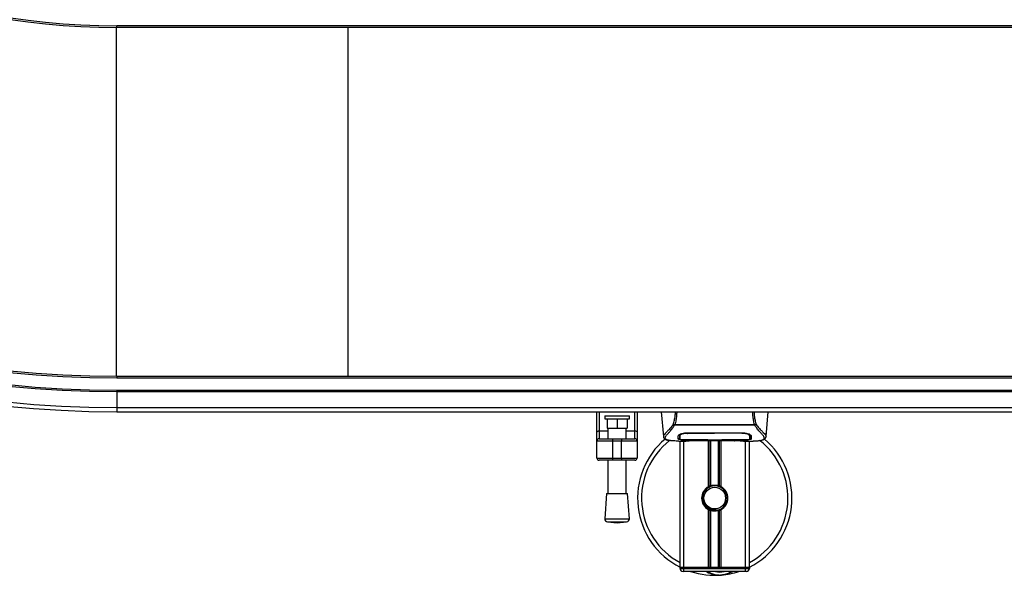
# Model space of a CAD drawing. Header units: millimetres. Extents: x 0 to 420, y 0 to 297.
# Tile 4 of 104: x 104 to 136, y 115 to 133. Entities that reach past the tile are written whole.
import ezdxf

# ---------------------------------------------------------------- set-up
doc = ezdxf.new("R2010")
doc.units = ezdxf.units.MM

msp = doc.modelspace()

# ---------------------------------------------------------------- linework, layer by layer
at = {"color": 7, "linetype": 'Continuous', "lineweight": 25}
for p, q in [((107.26152, 133.20285), (107.26152, 121.90285)), ((194.02652, 133.25285), (107.27652, 133.25285)), ((107.27652, 133.20285), (107.27652, 133.25285)), ((194.02652, 133.20285), (107.27652, 133.20285)), ((114.76152, 133.20285), (114.76152, 121.90285)), ((107.27652, 121.90285), (107.27652, 121.85285)), ((107.27652, 121.90285), (194.02652, 121.90285)), ((107.27652, 121.85285), (194.02652, 121.85285)), ((107.27652, 121.45285), (194.02652, 121.45285)), ((107.27652, 121.45285), (107.27652, 121.40285)), ((107.27652, 121.40285), (194.02652, 121.40285)), ((107.27652, 121.40285), (107.27652, 120.88978)), ((107.27652, 120.88978), (194.02652, 120.88978)), ((107.27652, 120.88978), (107.27652, 120.75285)), ((107.27652, 120.75285), (194.02652, 120.75285)), ((122.83547, 120.09068), (122.83547, 120.75285)), ((122.91047, 120.75285), (122.91047, 120.1337)), ((123.08547, 120.61733), (123.08547, 120.51733)), ((123.08547, 120.61733), (123.88547, 120.61733)), ((123.88547, 120.51733), (123.88547, 120.61733)), ((124.06047, 120.1337), (124.06047, 120.75285)), ((124.13547, 120.75285), (124.13547, 120.09068)), ((124.91683, 120.75285), (124.9871, 119.94968)), ((128.31594, 119.94968), (128.38621, 120.75285)), ((123.08547, 120.51733), (123.88547, 120.51733)), ((123.16047, 120.51733), (123.16047, 120.21733)), ((123.48547, 120.51733), (123.48547, 120.21733)), ((123.81047, 120.51733), (123.81047, 120.21733)), ((125.35264, 120.3145), (125.34792, 120.32726)), ((127.94976, 120.3145), (125.35264, 120.3145)), ((125.36581, 120.34251), (127.93729, 120.34251)), ((127.95526, 120.32745), (127.94976, 120.3145)), ((122.83547, 119.80285), (122.83547, 120.09068)), ((122.91047, 120.1337), (122.91047, 119.87785)), ((122.91047, 120.1337), (123.18547, 120.1337)), ((123.16047, 120.21733), (123.48547, 120.21733)), ((123.18547, 120.21733), (123.18547, 119.87785)), ((123.48547, 120.21733), (123.81047, 120.21733)), ((123.78547, 119.87785), (123.78547, 120.21733)), ((123.78547, 120.1337), (124.06047, 120.1337)), ((124.06047, 119.87785), (124.06047, 120.1337)), ((124.13547, 120.09068), (124.13547, 119.80285)), ((125.51736, 119.98666), (125.51759, 119.95103)), ((125.51999, 119.9744), (125.51915, 120.00844)), ((125.77036, 120.07126), (125.77084, 120.0522)), ((125.77652, 120.07148), (127.52652, 120.07148)), ((125.77715, 120.05222), (125.77698, 120.05222)), ((127.53221, 120.0522), (127.53268, 120.07106)), ((123.33547, 119.80285), (122.83547, 119.80285)), ((122.83547, 119.25285), (122.83547, 119.80285)), ((122.91047, 119.87785), (123.33547, 119.87785)), ((123.33547, 119.87785), (123.33547, 119.80285)), ((123.33547, 119.87785), (123.63547, 119.87785)), ((123.33547, 119.80285), (123.33547, 119.25285)), ((123.63547, 119.80285), (123.33547, 119.80285)), ((123.63547, 119.87785), (124.06047, 119.87785)), ((123.63547, 119.87785), (123.63547, 119.80285)), ((124.13547, 119.80285), (123.63547, 119.80285)), ((123.63547, 119.25285), (123.63547, 119.80285)), ((124.13547, 119.80285), (124.13547, 119.25285)), ((124.98699, 119.95164), (124.98798, 119.94975)), ((125.49042, 119.80285), (125.71961, 119.80285)), ((125.51758, 119.95103), (125.51809, 119.86608)), ((125.52652, 115.70285), (125.52652, 119.80285)), ((125.57706, 119.80597), (125.58643, 119.80696)), ((125.65152, 115.70285), (125.65152, 119.80285)), ((125.77652, 119.84266), (125.77652, 119.83869)), ((126.42652, 119.83869), (125.77652, 119.83869)), ((125.90127, 119.81639), (127.40177, 119.81639)), ((125.90131, 119.81642), (127.40174, 119.81642)), ((126.42652, 119.83869), (126.42652, 119.84274)), ((126.42652, 119.8296), (126.42652, 119.83869)), ((126.87652, 119.8296), (126.42652, 119.8296)), ((126.44402, 118.32375), (126.44402, 119.81639)), ((126.45156, 119.84275), (126.45156, 119.83321)), ((126.45156, 119.83321), (126.45156, 119.84275)), ((126.45156, 119.83321), (126.85156, 119.83321)), ((126.49822, 118.34924), (126.49822, 119.81639)), ((126.52693, 118.35917), (126.52693, 119.81639)), ((126.77612, 118.35917), (126.77612, 119.81639)), ((126.80482, 118.34924), (126.80482, 119.81639)), ((126.85156, 119.84275), (127.53477, 119.84266)), ((126.85156, 119.84275), (126.85156, 119.83321)), ((126.85902, 118.32375), (126.85902, 119.81639)), ((126.87652, 119.83869), (126.87652, 119.84274)), ((126.87652, 119.8296), (126.87652, 119.83869)), ((127.52652, 119.83869), (126.87652, 119.83869)), ((127.52652, 119.84266), (127.52652, 119.83869)), ((127.57903, 119.80285), (127.81246, 119.80285)), ((127.65152, 115.70285), (127.65152, 119.80285)), ((127.77652, 115.70285), (127.77652, 119.80285)), ((127.78545, 119.94948), (127.7855, 119.95606)), ((128.31605, 119.95164), (128.31507, 119.94975)), ((122.83547, 119.25285), (123.33547, 119.25285)), ((123.33547, 119.17785), (122.91047, 119.17785)), ((123.18547, 119.17785), (123.18547, 118.10645)), ((123.33547, 119.25285), (123.63547, 119.25285)), ((123.33547, 119.25285), (123.33547, 119.17785)), ((123.63547, 119.17785), (123.33547, 119.17785)), ((123.63547, 119.25285), (124.13547, 119.25285)), ((123.63547, 119.25285), (123.63547, 119.17785)), ((124.06047, 119.17785), (123.63547, 119.17785)), ((123.78547, 118.10645), (123.78547, 119.17785)), ((123.14797, 118.10645), (123.08547, 117.28726)), ((123.14797, 118.10645), (123.82297, 118.10645)), ((123.88547, 117.28726), (123.82297, 118.10645)), ((126.44402, 115.70285), (126.44402, 117.58195)), ((126.49822, 115.70285), (126.49822, 117.55646)), ((126.52693, 115.70285), (126.52693, 117.54652)), ((126.68621, 117.55435), (126.68346, 117.58593)), ((126.77612, 115.70285), (126.77612, 117.54652)), ((126.80482, 115.70285), (126.80482, 117.55646)), ((126.85902, 115.70285), (126.85902, 117.58195)), ((123.08547, 117.28726), (123.88547, 117.28726)), ((123.17758, 117.17994), (123.48547, 117.15645)), ((123.17758, 117.17994), (123.79337, 117.17994)), ((123.48547, 117.15645), (123.79337, 117.17994)), ((125.65152, 115.70285), (125.52652, 115.70285)), ((125.52652, 115.70285), (125.65152, 115.70285)), ((125.52652, 115.67785), (125.52652, 115.70285)), ((125.52652, 115.67785), (125.65152, 115.67785)), ((125.65152, 115.57785), (125.62652, 115.57785)), ((126.44402, 115.70285), (125.65152, 115.70285)), ((125.65152, 115.70285), (125.65152, 115.67785)), ((127.65152, 115.70285), (125.65152, 115.70285)), ((125.65152, 115.57785), (125.65152, 115.67785)), ((125.65152, 115.67785), (127.65152, 115.67785)), ((127.65152, 115.57785), (125.65152, 115.57785)), ((127.65152, 115.70285), (126.85902, 115.70285)), ((127.77652, 115.70285), (127.65152, 115.70285)), ((127.65152, 115.70285), (127.77652, 115.70285)), ((127.65152, 115.67785), (127.65152, 115.70285)), ((127.65152, 115.57785), (127.65152, 115.67785)), ((127.65152, 115.67785), (127.77652, 115.67785)), ((127.67652, 115.57785), (127.65152, 115.57785)), ((127.77652, 115.70285), (127.77652, 115.67785))]:
    msp.add_line(p, q, dxfattribs=at)
at = {"color": 7, "linetype": 'Continuous', "lineweight": 25, "flags": 128}
for points in [[(122.83547, 120.09068), (122.83692, 120.09908), (122.84118, 120.10715), (122.84811, 120.11458), (122.85744, 120.1211), (122.86881, 120.12645), (122.88177, 120.13043), (122.89584, 120.13288), (122.91047, 120.1337)], [(124.06047, 120.1337), (124.07511, 120.13288), (124.08918, 120.13043), (124.10214, 120.12645), (124.11351, 120.1211), (124.12283, 120.11458), (124.12976, 120.10715), (124.13403, 120.09908), (124.13547, 120.09068)], [(125.77084, 120.0522), (125.77653, 120.05221), (125.77698, 120.05222)], [(125.76827, 119.84266), (126.09888, 119.84271), (126.45156, 119.84275)]]:
    msp.add_lwpolyline(points, dxfattribs=at)
at = {"color": 7, "linetype": 'Continuous', "lineweight": 25}
msp.add_circle((126.65152, 117.95285), 0.35, dxfattribs=at)
for centre, radius, start, end in [((107.27652, 155.80285), 35.05, 180, 270), ((107.27652, 155.80285), 34.91307, 180, 270), ((107.27652, 155.80285), 34.4, 180, 270), ((107.27652, 155.80285), 34.35, 180, 270), ((107.27652, 155.80285), 33.95, 180, 270), ((107.27652, 155.80285), 33.9, 180, 270), ((107.27652, 155.80285), 22.6, 180, 270), ((107.27652, 155.80285), 22.55, 180, 270), ((122.91047, 119.80285), 0.075, 90, 180), ((124.06047, 119.80285), 0.075, 0, 90), ((126.65152, 117.95285), 2.5, 130.046839, 243.256316), ((126.65152, 117.95285), 2.37112, 128.047069, 241.675912), ((126.65152, 117.95285), 2.5, 296.743684, 49.984768), ((126.65152, 117.95285), 2.37112, 298.324088, 52.137337), ((122.91047, 119.25285), 0.075, 180, 270), ((124.06047, 119.25285), 0.075, 270, 0), ((126.65152, 117.95285), 0.425, 119.224658, 240.775342), ((126.65152, 117.95285), 0.425, 111.143405, 119.224658), ((126.65152, 117.95285), 0.4, 274.974241, 94.974241), ((126.65152, 117.95285), 0.425, 60.775342, 68.856595), ((126.65152, 117.95285), 0.425, 299.224658, 60.775342), ((126.65152, 117.95285), 0.425, 240.775342, 248.856595), ((126.65152, 117.95285), 0.425, 291.143405, 299.224658), ((123.18518, 117.27965), 0.1, 175.637086, 265.637086), ((123.78576, 117.27965), 0.1, 274.362914, 4.362914), ((125.62652, 115.67785), 0.1, 180, 270), ((126.65152, 117.95285), 2.5, 251.805128, 274.974241), ((126.81193, 116.10982), 0.65, 234.926098, 305.073902), ((126.81193, 116.10982), 0.55, 255.287788, 284.712212), ((126.65152, 117.95285), 2.5, 274.974241, 288.194872), ((127.67652, 115.67785), 0.1, 270, 0)]:
    msp.add_arc(centre, radius, start, end, dxfattribs=at)
for points, knots in [([(125.30882, 120.3404), (125.32117, 120.38553), (125.34599, 120.47617), (125.37221, 120.61465), (125.37785, 120.70915), (125.38045, 120.75285)], [0, 0, 0, 0, 0.34778211, 0.69842225, 1, 1, 1, 1]), ([(125.41946, 120.75285), (125.41833, 120.70748), (125.416, 120.61309), (125.39734, 120.47501), (125.37627, 120.38646), (125.36581, 120.34251)], [0, 0, 0, 0, 0.31788421, 0.66145049, 1, 1, 1, 1]), ([(127.93729, 120.34252), (127.92705, 120.3868), (127.90662, 120.47519), (127.88786, 120.61318), (127.8852, 120.70722), (127.8839, 120.75285)], [0, 0, 0, 0, 0.34077829, 0.68012784, 1, 1, 1, 1]), ([(127.92233, 120.75285), (127.92486, 120.70887), (127.93028, 120.61453), (127.95649, 120.47591), (127.98161, 120.38569), (127.99422, 120.34041)], [0, 0, 0, 0, 0.30321642, 0.65032187, 1, 1, 1, 1]), ([(125.30877, 120.34047), (125.29383, 120.32062), (125.24859, 120.26052), (125.17405, 120.17777), (125.09626, 120.09923), (125.03692, 120.04064), (124.99446, 119.98936), (124.9897, 119.96535), (124.98699, 119.95164)], [0, 0, 0, 0, 0.0842305, 0.25507317, 0.42671503, 0.59795609, 0.7705982, 1, 1, 1, 1]), ([(125.16335, 119.82468), (125.15869, 119.82566), (125.1488, 119.82774), (125.13473, 119.83131), (125.12123, 119.83524), (125.09882, 119.84286), (125.07257, 119.85561), (125.05017, 119.87779), (125.04407, 119.90596), (125.05621, 119.94272), (125.09001, 119.99002), (125.14461, 120.05166), (125.2186, 120.13426), (125.28351, 120.21515), (125.3286, 120.27823), (125.3448, 120.30268), (125.35264, 120.3145)], [0, 0, 0, 0, 0.02969414, 0.06305591, 0.09492768, 0.12531521, 0.23205808, 0.32960303, 0.43327649, 0.53202469, 0.63076786, 0.73507022, 0.83793216, 0.94137578, 0.97165063, 1, 1, 1, 1]), ([(125.34783, 120.32727), (125.34753, 120.3273), (125.34221, 120.32786), (125.33212, 120.3299), (125.31894, 120.33465), (125.31217, 120.33849), (125.30882, 120.3404)], [0, 0, 0, 0, 0.0200108, 0.34699568, 0.67667396, 1, 1, 1, 1]), ([(125.34774, 120.32741), (125.35351, 120.33237), (125.35938, 120.33743), (125.36569, 120.34242), (125.36581, 120.34251)], [0, 0, 0, 0, 0.98124308, 1, 1, 1, 1]), ([(127.93729, 120.34252), (127.93741, 120.34243), (127.94395, 120.33774), (127.94966, 120.33255), (127.95526, 120.32745)], [0, 0, 0, 0, 0.01890165, 1, 1, 1, 1]), ([(128.13604, 119.82413), (128.14583, 119.82614), (128.16675, 119.83043), (128.20426, 119.84216), (128.24139, 119.86157), (128.26108, 119.89497), (128.25199, 119.93158), (128.23038, 119.9658), (128.2111, 119.99096), (128.18625, 120.02037), (128.15688, 120.05335), (128.1222, 120.09189), (128.0838, 120.13617), (128.04206, 120.18768), (127.99692, 120.24569), (127.96625, 120.29044), (127.94976, 120.3145)], [0, 0, 0, 0, 0.06157012, 0.13151171, 0.27071941, 0.40337504, 0.53510625, 0.58328098, 0.63315897, 0.68442904, 0.73675836, 0.78384784, 0.83893216, 0.89157329, 0.94168727, 1, 1, 1, 1]), ([(127.99422, 120.34041), (127.99087, 120.33851), (127.9841, 120.33466), (127.97092, 120.32991), (127.96085, 120.32787), (127.95554, 120.32731), (127.95525, 120.32728)], [0, 0, 0, 0, 0.323614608, 0.653590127, 0.980869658, 1, 1, 1, 1]), ([(127.99426, 120.34048), (128.00921, 120.32063), (128.05445, 120.26052), (128.129, 120.17777), (128.20678, 120.09923), (128.26613, 120.04064), (128.30859, 119.98936), (128.31334, 119.96535), (128.31605, 119.95164)], [0, 0, 0, 0, 0.08424716, 0.25508672, 0.42672547, 0.59796341, 0.77060237, 1, 1, 1, 1]), ([(125.46881, 119.86664), (125.46897, 119.87262), (125.46936, 119.88757), (125.47016, 119.91851), (125.47107, 119.95301), (125.47152, 119.97029)], [0, 0, 0, 0, 0.249392, 0.62414375, 1, 1, 1, 1]), ([(125.47152, 119.97029), (125.4754, 119.97985), (125.48314, 119.99898), (125.53971, 120.03002), (125.62202, 120.05639), (125.70726, 120.06996), (125.75963, 120.07111), (125.77652, 120.07148)], [0, 0, 0, 0, 0.225467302, 0.45085364, 0.677369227, 0.895911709, 1, 1, 1, 1]), ([(125.5441, 120.02926), (125.53589, 120.02451), (125.51629, 120.01319), (125.51413, 120.00236), (125.51288, 119.99606)], [0, 0, 0, 0, 0.41900897, 1, 1, 1, 1]), ([(125.51706, 120.01415), (125.51715, 120.00602), (125.51738, 119.98596), (125.51748, 119.96726), (125.51755, 119.95614)], [0, 0, 0, 0, 0.40550496, 1, 1, 1, 1]), ([(125.51811, 119.86615), (125.51811, 119.86632), (125.5183, 119.87696), (125.51864, 119.89659), (125.51927, 119.93278), (125.51971, 119.95806), (125.51997, 119.97306), (125.51999, 119.9744)], [0, 0, 0, 0, 0.0075194, 0.45666513, 0.71535566, 0.97452521, 1, 1, 1, 1]), ([(125.77084, 120.0522), (125.74278, 120.05112), (125.68667, 120.04898), (125.61187, 120.03354), (125.55531, 120.01278), (125.52471, 119.99175), (125.52136, 119.97944), (125.51999, 119.9744)], [0, 0, 0, 0, 0.2128654, 0.42572184, 0.63872248, 0.85234986, 1, 1, 1, 1]), ([(127.53221, 120.0522), (127.53031, 120.0522), (127.33023, 120.05279), (126.74521, 120.0521), (126.16209, 120.05217), (125.77715, 120.05222)], [0, 0, 0, 0, 0.00323915, 0.34201142, 1, 1, 1, 1]), ([(127.52652, 120.07148), (127.55898, 120.07014), (127.62384, 120.06745), (127.71123, 120.0479), (127.781, 120.02173), (127.82387, 119.99403), (127.82919, 119.97752), (127.83152, 119.97029)], [0, 0, 0, 0, 0.1991311, 0.39793157, 0.60588955, 0.82737965, 1, 1, 1, 1]), ([(127.78305, 119.9744), (127.78017, 119.98194), (127.77439, 119.99702), (127.73049, 120.02053), (127.66612, 120.03981), (127.59594, 120.05057), (127.55006, 120.05174), (127.53221, 120.0522)], [0, 0, 0, 0, 0.21773223, 0.43557879, 0.65075483, 0.86407246, 1, 1, 1, 1]), ([(127.79017, 119.99606), (127.78904, 120.00441), (127.78774, 120.01403), (127.76926, 120.02377), (127.76683, 120.02506)], [0, 0, 0, 0, 0.86801111, 1, 1, 1, 1]), ([(127.7841, 120.01616), (127.78398, 120.01134), (127.78364, 119.99743), (127.78328, 119.98351), (127.78305, 119.9744)], [0, 0, 0, 0, 0.3458763, 1, 1, 1, 1]), ([(127.78305, 119.9744), (127.78308, 119.97306), (127.7835, 119.94823), (127.78406, 119.91706), (127.78459, 119.88621), (127.78483, 119.87257), (127.78493, 119.86632), (127.78494, 119.86615)], [0, 0, 0, 0, 0.02546624, 0.4713629, 0.73178735, 0.99246436, 1, 1, 1, 1]), ([(127.7855, 119.95606), (127.78557, 119.96712), (127.78568, 119.98612), (127.78591, 120.00641), (127.78601, 120.01489)], [0, 0, 0, 0, 0.58164119, 1, 1, 1, 1]), ([(127.83152, 119.97029), (127.83211, 119.94795), (127.83299, 119.91439), (127.83377, 119.88465), (127.83408, 119.87264), (127.83424, 119.86664)], [0, 0, 0, 0, 0.49858361, 0.74918971, 1, 1, 1, 1]), ([(124.98713, 119.94941), (124.98833, 119.94202), (124.9904, 119.92923), (124.99612, 119.91575), (125.00164, 119.90581), (125.00328, 119.90305), (125.00459, 119.90094), (125.00523, 119.89995), (125.00567, 119.89927), (125.00609, 119.89865), (125.00667, 119.89781), (125.00852, 119.89525), (125.00925, 119.89468), (125.01092, 119.89326), (125.01212, 119.89236), (125.01325, 119.89144), (125.01373, 119.89104), (125.01414, 119.8907), (125.01444, 119.89044), (125.01475, 119.89017), (125.0152, 119.88977), (125.01596, 119.88909), (125.01694, 119.88818), (125.01928, 119.88594), (125.02262, 119.88258), (125.02783, 119.8775), (125.03505, 119.8711), (125.04541, 119.86332), (125.0602, 119.85445), (125.08454, 119.84341), (125.11247, 119.8338), (125.13644, 119.82922), (125.14473, 119.82764)], [0, 0, 0, 0, 0.10895151, 0.18836403, 0.20015725, 0.20797863, 0.21045693, 0.21142904, 0.21231706, 0.21323322, 0.21428764, 0.21709508, 0.23718398, 0.24934952, 0.25616294, 0.25744907, 0.25846748, 0.25891857, 0.25936812, 0.25985246, 0.2604052, 0.2618126, 0.26492315, 0.26948017, 0.29015729, 0.32576371, 0.37931044, 0.4537257, 0.55180182, 0.67626306, 0.8881219, 1, 1, 1, 1]), ([(125.49042, 119.80289), (125.48554, 119.80288), (125.45766, 119.8028), (125.39833, 119.80337), (125.33403, 119.80565), (125.28635, 119.80887), (125.26227, 119.8109), (125.23964, 119.81316), (125.22002, 119.81545), (125.20072, 119.81805), (125.18362, 119.82081), (125.17059, 119.8231), (125.16415, 119.82451), (125.16335, 119.82468)], [0, 0, 0, 0, 0.04881498, 0.27892257, 0.54515535, 0.62717383, 0.69834333, 0.75858144, 0.82840444, 0.87364995, 0.93389274, 0.99178224, 1, 1, 1, 1]), ([(125.77652, 119.83869), (125.742, 119.83893), (125.67296, 119.83941), (125.58091, 119.84337), (125.51134, 119.84981), (125.47404, 119.85789), (125.47032, 119.86412), (125.46881, 119.86664)], [0, 0, 0, 0, 0.21341182, 0.42681727, 0.64048529, 0.85457431, 1, 1, 1, 1]), ([(125.46903, 119.8918), (125.47146, 119.88802), (125.47554, 119.88167), (125.50736, 119.8773), (125.52026, 119.87553)], [0, 0, 0, 0, 0.594751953, 1, 1, 1, 1]), ([(125.51759, 119.95103), (125.5176, 119.94977), (125.51769, 119.93569), (125.51786, 119.90739), (125.51802, 119.88036), (125.51811, 119.86615)], [0, 0, 0, 0, 0.04480435, 0.49764008, 1, 1, 1, 1]), ([(125.51811, 119.86615), (125.52083, 119.86312), (125.52629, 119.85706), (125.56965, 119.85014), (125.63352, 119.84533), (125.70386, 119.84297), (125.7501, 119.84275), (125.76827, 119.84266)], [0, 0, 0, 0, 0.21612272, 0.43228358, 0.64748247, 0.86145988, 1, 1, 1, 1]), ([(125.57706, 119.80597), (125.57335, 119.80622), (125.56161, 119.80701), (125.56159, 119.80829), (125.58281, 119.80945), (125.58826, 119.80974)], [0, 0, 0, 0, 0.25540478, 0.808946, 1, 1, 1, 1]), ([(125.57535, 119.80879), (125.57534, 119.80879), (125.57459, 119.80865), (125.57803, 119.80918), (125.58458, 119.80959), (125.58826, 119.80982)], [0, 0, 0, 0, 0.00626083, 0.44327513, 1, 1, 1, 1]), ([(126.01259, 119.81268), (125.97922, 119.81008), (125.92376, 119.80576), (125.79929, 119.80294), (125.68694, 119.80141), (125.59538, 119.80521), (125.57706, 119.80597)], [0, 0, 0, 0, 0.30143784, 0.50095323, 0.90014009, 1, 1, 1, 1]), ([(125.58826, 119.80974), (125.59643, 119.81029), (125.61705, 119.81168), (125.68845, 119.81398), (125.78786, 119.816), (125.8635, 119.81628), (125.90131, 119.81642)], [0, 0, 0, 0, 0.17981299, 0.45378319, 0.72700373, 1, 1, 1, 1]), ([(126.01259, 119.81268), (126.01584, 119.81283), (126.02227, 119.81314), (126.02834, 119.81531), (126.03134, 119.81639)], [0, 0, 0, 0, 0.50476564, 1, 1, 1, 1]), ([(127.27171, 119.81639), (127.27471, 119.81531), (127.28078, 119.81314), (127.28721, 119.81283), (127.29046, 119.81268)], [0, 0, 0, 0, 0.49524741, 1, 1, 1, 1]), ([(127.72599, 119.80597), (127.67193, 119.80452), (127.58209, 119.80212), (127.44486, 119.80386), (127.35405, 119.80696), (127.30106, 119.81172), (127.29046, 119.81268)], [0, 0, 0, 0, 0.30152184, 0.50104725, 0.90023015, 1, 1, 1, 1]), ([(127.40174, 119.81642), (127.41867, 119.81639), (127.4733, 119.8163), (127.5628, 119.81517), (127.65412, 119.81285), (127.71625, 119.81018), (127.74545, 119.8077), (127.73247, 119.80655), (127.72599, 119.80597)], [0, 0, 0, 0, 0.082154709, 0.265139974, 0.448671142, 0.632499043, 0.816300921, 1, 1, 1, 1]), ([(127.40174, 119.81638), (127.42373, 119.81634), (127.46975, 119.81625), (127.53699, 119.81545), (127.60027, 119.81421), (127.65272, 119.81269), (127.68512, 119.8115), (127.69482, 119.81094), (127.69571, 119.81088)], [0, 0, 0, 0, 0.18189708, 0.38061319, 0.58093849, 0.78035725, 0.97967552, 1, 1, 1, 1]), ([(127.83424, 119.86664), (127.83093, 119.86295), (127.82432, 119.85557), (127.77132, 119.84736), (127.69312, 119.84178), (127.60648, 119.83907), (127.54925, 119.8388), (127.52652, 119.83869)], [0, 0, 0, 0, 0.21521677, 0.43046232, 0.64509935, 0.85904026, 1, 1, 1, 1]), ([(127.53477, 119.84266), (127.56278, 119.84287), (127.61881, 119.84328), (127.69352, 119.84673), (127.75007, 119.85223), (127.78058, 119.85896), (127.78368, 119.86407), (127.78494, 119.86615)], [0, 0, 0, 0, 0.21287602, 0.42573624, 0.63903454, 0.85331242, 1, 1, 1, 1]), ([(127.69571, 119.81088), (127.70457, 119.81045), (127.7188, 119.80975), (127.72788, 119.80874), (127.72698, 119.80891), (127.72675, 119.80895)], [0, 0, 0, 0, 0.55060159, 0.88501525, 1, 1, 1, 1]), ([(127.70683, 119.81025), (127.70709, 119.8101), (127.71011, 119.8084), (127.71661, 119.80666), (127.72286, 119.8062), (127.72599, 119.80597)], [0, 0, 0, 0, 0.04443315, 0.52221653, 1, 1, 1, 1]), ([(127.77968, 119.87467), (127.7821, 119.87489), (127.80782, 119.87724), (127.82778, 119.88311), (127.83222, 119.88929), (127.83402, 119.8918)], [0, 0, 0, 0, 0.05806788, 0.61890898, 1, 1, 1, 1]), ([(127.78494, 119.86608), (127.78494, 119.86631), (127.7851, 119.89411), (127.78529, 119.92191), (127.78548, 119.94949)], [0, 0, 0, 0, 0.00827271, 1, 1, 1, 1]), ([(127.78494, 119.86615), (127.7851, 119.89261), (127.78526, 119.92039), (127.78544, 119.94817), (127.78545, 119.94948)], [0, 0, 0, 0, 0.95264015, 1, 1, 1, 1]), ([(127.81246, 119.80289), (127.81509, 119.80288), (127.82483, 119.80282), (127.84374, 119.80292), (127.86687, 119.80308), (127.88983, 119.80341), (127.91263, 119.80389), (127.93654, 119.80459), (127.96251, 119.80563), (127.99411, 119.80728), (128.02769, 119.80968), (128.06246, 119.81297), (128.0959, 119.81708), (128.12062, 119.82064), (128.13358, 119.82357), (128.13604, 119.82413)], [0, 0, 0, 0, 0.02762691, 0.10239616, 0.17945658, 0.24994161, 0.31702439, 0.38965422, 0.46782264, 0.55148696, 0.67182448, 0.76737343, 0.86398611, 0.97427426, 1, 1, 1, 1]), ([(128.15285, 119.82651), (128.16301, 119.82843), (128.18889, 119.83332), (128.2185, 119.84339), (128.24282, 119.85444), (128.25762, 119.86332), (128.26799, 119.87109), (128.27522, 119.8775), (128.28041, 119.88257), (128.28384, 119.88601), (128.2862, 119.88827), (128.28726, 119.88924), (128.28784, 119.88977), (128.2883, 119.89017), (128.28861, 119.89044), (128.28891, 119.8907), (128.28931, 119.89104), (128.28979, 119.89144), (128.29058, 119.89207), (128.29139, 119.8927), (128.29241, 119.89349), (128.29384, 119.89472), (128.29453, 119.89525), (128.29638, 119.89781), (128.29695, 119.89865), (128.29737, 119.89927), (128.29782, 119.89995), (128.29846, 119.90094), (128.29977, 119.90305), (128.3014, 119.90581), (128.30692, 119.91575), (128.31264, 119.92924), (128.31472, 119.94202), (128.31592, 119.94941)], [0, 0, 0, 0, 0.13346194, 0.34016958, 0.46160951, 0.55730778, 0.62992241, 0.68217732, 0.71692903, 0.7371149, 0.74272174, 0.74460414, 0.7459796, 0.74651976, 0.74699289, 0.74743167, 0.74787155, 0.74886374, 0.75011647, 0.75397334, 0.75908593, 0.76862625, 0.78821087, 0.79094759, 0.79197558, 0.79286909, 0.79373558, 0.79468443, 0.7971036, 0.8047367, 0.8162438, 0.89371675, 1, 1, 1, 1]), ([(126.52693, 118.35917), (126.53873, 118.36247), (126.57883, 118.37369), (126.65235, 118.38091), (126.72617, 118.37302), (126.7632, 118.36275), (126.77612, 118.35917)], [0, 0, 0, 0, 0.15316231, 0.52061175, 0.83276392, 1, 1, 1, 1]), ([(126.68621, 117.55435), (126.63735, 117.5553), (126.5382, 117.55722), (126.40434, 117.62739), (126.31106, 117.72953), (126.26013, 117.84612), (126.24596, 117.96273), (126.26775, 118.09134), (126.33912, 118.21386), (126.42289, 118.29603), (126.48062, 118.31183), (126.48783, 118.3138)], [0, 0, 0, 0, 0.12995757, 0.26372744, 0.39263424, 0.49534611, 0.60079533, 0.70453023, 0.83947774, 0.97997811, 1, 1, 1, 1]), ([(126.61684, 118.35134), (126.5732, 118.34214), (126.48591, 118.32375), (126.37595, 118.24315), (126.29758, 118.13373), (126.26086, 118.00451), (126.26977, 117.872), (126.32149, 117.75101), (126.40999, 117.65481), (126.52449, 117.59514), (126.62026, 117.58057), (126.6727, 117.58502), (126.68346, 117.58593)], [0, 0, 0, 0, 0.11029899, 0.22059797, 0.33089694, 0.4412694, 0.54893858, 0.65628707, 0.76369695, 0.86864917, 0.97304725, 1, 1, 1, 1]), ([(126.49822, 118.34924), (126.49925, 118.34963), (126.50237, 118.35083), (126.50892, 118.35324), (126.51763, 118.35624), (126.52377, 118.3582), (126.5267, 118.35911), (126.52693, 118.35917)], [0, 0, 0, 0, 0.13279182, 0.40328924, 0.68794599, 0.97624213, 1, 1, 1, 1]), ([(126.77612, 118.35917), (126.77762, 118.35871), (126.78175, 118.35743), (126.78922, 118.35496), (126.79785, 118.3519), (126.8025, 118.35013), (126.80482, 118.34924)], [0, 0, 0, 0, 0.15557258, 0.42978375, 0.7145238, 1, 1, 1, 1]), ([(126.52693, 117.54652), (126.52629, 117.54672), (126.52308, 117.54771), (126.51667, 117.54978), (126.50802, 117.55277), (126.50183, 117.55507), (126.49893, 117.55619), (126.49822, 117.55646)], [0, 0, 0, 0, 0.06768855, 0.33799524, 0.61961326, 0.90796392, 1, 1, 1, 1]), ([(126.77612, 117.54652), (126.75091, 117.54016), (126.69966, 117.52721), (126.61451, 117.52687), (126.55745, 117.53744), (126.53063, 117.54542), (126.52693, 117.54652)], [0, 0, 0, 0, 0.31763159, 0.64587204, 0.9510876, 1, 1, 1, 1]), ([(126.80482, 117.55646), (126.80439, 117.55629), (126.80196, 117.55536), (126.79651, 117.55331), (126.78803, 117.55033), (126.78093, 117.54801), (126.77715, 117.54684), (126.77612, 117.54652)], [0, 0, 0, 0, 0.05704611, 0.3223495, 0.60367528, 0.89214027, 1, 1, 1, 1]), ([(126.79965, 115.46205), (126.7729, 115.46135), (126.67355, 115.45876), (126.53971, 115.49197), (126.42035, 115.53926), (126.37374, 115.56827), (126.35836, 115.57785)], [0, 0, 0, 0, 0.17638047, 0.65495508, 0.88614908, 1, 1, 1, 1]), ([(127.23118, 115.57785), (127.22711, 115.57517), (127.16069, 115.5314), (127.03829, 115.48881), (126.91811, 115.46662), (126.86872, 115.4623), (126.86829, 115.46226)], [0, 0, 0, 0, 0.03729849, 0.60902041, 0.99664446, 1, 1, 1, 1]), ([(126.86829, 115.46226), (126.86787, 115.46223), (126.85645, 115.46122), (126.84494, 115.46167), (126.83387, 115.4621)], [0, 0, 0, 0, 0.03710938, 1, 1, 1, 1])]:
    msp.add_open_spline(points, degree=3, knots=knots, dxfattribs=at)

doc.saveas('drawing.dxf')
